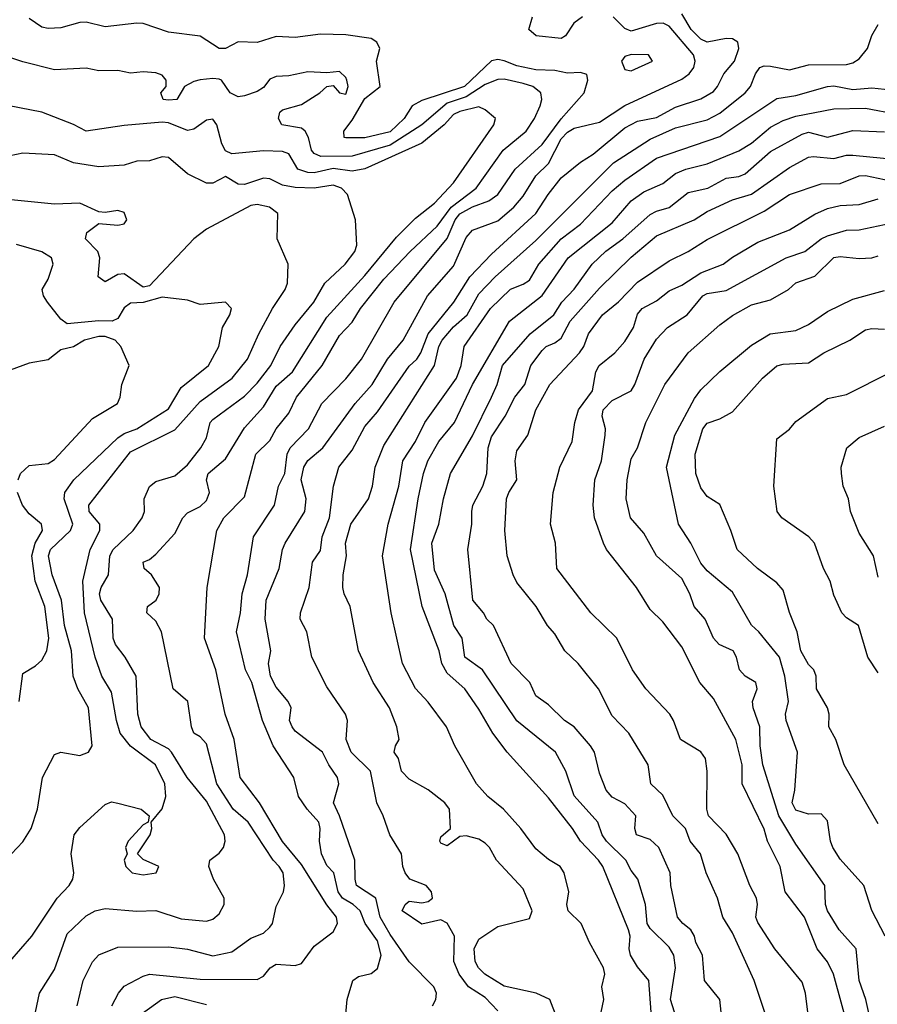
# Model space of a CAD drawing. Header units: metres. Extents: x -46681 to -43747, y -240911 to -237677.
# Tile 135 of 256: x -46493 to -46425, y -239709 to -239632. Entities that reach past the tile are written whole.
import ezdxf

# ---------------------------------------------------------------- set-up
doc = ezdxf.new("R2010")
doc.units = ezdxf.units.M
doc.layers.add('CONTOUR_INDEX', color=1, linetype='Continuous')
doc.layers.add('CONTOUR_INTER', color=3, linetype='Continuous')

msp = doc.modelspace()

# ---------------------------------------------------------------- linework, layer by layer
at = {"layer": 'CONTOUR_INDEX'}
for points, elevation in [([(-46485.572, -239709.52), (-46485.045, -239708.52), (-46484.595, -239707.971), (-46483.095, -239707.172), (-46482.595, -239707.017), (-46478.595, -239707.406), (-46474.095, -239707.444), (-46473.595, -239707.172), (-46473.063, -239706.52), (-46472.595, -239706.22), (-46471.095, -239706.327), (-46470.595, -239706.18), (-46469.595, -239704.808), (-46468.095, -239703.676), (-46467.764, -239703.02), (-46467.844, -239702.52), (-46468.595, -239701.56), (-46470.595, -239698.378), (-46472.095, -239696.553), (-46473.916, -239693.52), (-46475.449, -239691.52), (-46475.918, -239688.52), (-46476.625, -239686.52), (-46477.35, -239683.02), (-46478.249, -239680.52), (-46478.042, -239676.52), (-46477.272, -239672.02), (-46476.722, -239671.02), (-46475.095, -239669.364), (-46474.205, -239666.02), (-46473.095, -239664.925), (-46472.595, -239664.001), (-46471.595, -239662.764), (-46470.987, -239661.52), (-46468.959, -239659.02), (-46467.595, -239656.651), (-46466.595, -239655.59), (-46465.936, -239654.52), (-46464.095, -239652.217), (-46462.026, -239650.02), (-46459.901, -239648.02), (-46458.775, -239646.52), (-46456.806, -239645.02), (-46454.694, -239642.02), (-46452.876, -239640.52), (-46452.22, -239639.52), (-46451.772, -239638.52), (-46451.639, -239638.02), (-46451.714, -239637.52), (-46452.356, -239637.02), (-46453.095, -239636.779), (-46454.595, -239636.419), (-46455.095, -239636.448), (-46456.095, -239636.842), (-46457.595, -239637.816), (-46459.095, -239638.32), (-46461.096, -239640.02), (-46463.595, -239641.625), (-46466.595, -239642.511), (-46469.081, -239642.52), (-46469.595, -239642.304), (-46469.798, -239642.02), (-46470.038, -239641.02), (-46470.309, -239640.52), (-46470.595, -239640.288), (-46472.154, -239640.02), (-46472.414, -239639.52), (-46472.312, -239639.02), (-46472.095, -239638.838), (-46470.595, -239638.434), (-46469.155, -239637.52), (-46468.595, -239637.004), (-46468.095, -239636.918), (-46467.595, -239637.52), (-46467.095, -239637.614), (-46466.909, -239637.02), (-46467.023, -239636.52), (-46467.095, -239636.289), (-46467.595, -239635.822), (-46468.595, -239635.928), (-46470.095, -239635.85), (-46471.595, -239636.156), (-46472.595, -239636.213), (-46473.095, -239636.442), (-46473.595, -239637.098), (-46474.095, -239637.39), (-46475.095, -239637.756), (-46475.595, -239637.81), (-46476.238, -239637.52), (-46476.92, -239636.52), (-46477.095, -239636.434), (-46477.595, -239636.369), (-46478.595, -239636.485), (-46479.095, -239636.614), (-46479.823, -239637.02), (-46480.434, -239638.02), (-46481.095, -239638.087), (-46481.499, -239638.02), (-46481.703, -239637.52), (-46481.275, -239637.02), (-46481.27, -239636.52), (-46481.595, -239636.12), (-46482.095, -239635.939), (-46483.095, -239635.851), (-46484.095, -239635.943), (-46485.095, -239635.735), (-46486.595, -239635.767), (-46487.595, -239635.56), (-46490.095, -239635.704), (-46492.595, -239635.052), (-46494.095, -239634.55)], 105), ([(-46446.939, -239710.02), (-46446.743, -239709.02), (-46446.897, -239708.02), (-46446.674, -239707.02), (-46446.774, -239706.52), (-46447.87, -239704.52), (-46448.525, -239703.02), (-46449.556, -239702.02), (-46449.667, -239701.52), (-46449.494, -239700.52), (-46449.86, -239699.02), (-46450.184, -239698.52), (-46451.095, -239697.989), (-46452.095, -239697.125), (-46453.293, -239695.52), (-46454.662, -239694.02), (-46455.882, -239693.02), (-46456.799, -239692.02), (-46458.493, -239689.02), (-46459.15, -239687.52), (-46460.595, -239685.579), (-46461.595, -239684.481), (-46462.629, -239682.52), (-46463.512, -239678.52), (-46464.196, -239674.02), (-46463.768, -239671.52), (-46462.911, -239668.52), (-46462.593, -239666.52), (-46461.61, -239665.02), (-46460.866, -239663.52), (-46458.372, -239660.02), (-46457.985, -239659.02), (-46457.759, -239657.52), (-46455.689, -239654.52), (-46454.095, -239652.992), (-46453.095, -239652.61), (-46452.595, -239652.278), (-46451.88, -239651.02), (-46450.095, -239649.033), (-46448.595, -239647.868), (-46446.095, -239645.245), (-46445.095, -239644.385), (-46442.595, -239642.66), (-46437.595, -239640.942), (-46433.095, -239637.958), (-46431.595, -239637.709), (-46429.095, -239637.013), (-46428.595, -239636.963), (-46427.095, -239637.246), (-46425.595, -239637.115), (-46424.095, -239637.261)], 110), ([(-46430.634, -239710.02), (-46430.837, -239708.52), (-46431.095, -239707.654), (-46433.236, -239705.02), (-46434.595, -239702.952), (-46434.754, -239702.52), (-46434.629, -239701.52), (-46434.699, -239701.02), (-46435.227, -239700.02), (-46436.167, -239697.52), (-46437.095, -239695.986), (-46438.48, -239694.52), (-46438.608, -239694.02), (-46438.582, -239691.02), (-46438.726, -239690.02), (-46439.095, -239689.495), (-46440.686, -239688.52), (-46441.238, -239687.02), (-46441.541, -239686.52), (-46443.423, -239684.52), (-46444.471, -239683.02), (-46445.719, -239680.52), (-46447.754, -239678.52), (-46450.462, -239675.02), (-46450.557, -239673.02), (-46450.954, -239671.52), (-46450.736, -239669.02), (-46450.213, -239667.02), (-46449.233, -239665.02), (-46449.034, -239663.52), (-46448.75, -239662.52), (-46447.632, -239661.02), (-46447.366, -239659.52), (-46447.11, -239659.02), (-46445.864, -239658.02), (-46445.095, -239657.108), (-46444.412, -239656.02), (-46444.095, -239654.971), (-46443.705, -239654.52), (-46442.595, -239653.902), (-46441.595, -239653.123), (-46440.595, -239652.689), (-46439.095, -239651.697), (-46437.315, -239651.02), (-46436.595, -239650.46), (-46434.595, -239649.282), (-46432.095, -239648.302), (-46430.095, -239647.072), (-46429.095, -239646.622), (-46428.095, -239646.386), (-46426.595, -239646.314), (-46425.095, -239645.87)], 115), ([(-46492.966, -239668.02), (-46492.772, -239667.52), (-46492.095, -239666.901), (-46490.595, -239666.741), (-46490.095, -239666.436), (-46487.095, -239663.2), (-46485.103, -239662.02), (-46484.9, -239661.52), (-46484.772, -239660.52), (-46484.197, -239659.02), (-46484.84, -239657.52), (-46485.289, -239657.02), (-46486.095, -239656.737), (-46486.595, -239656.72), (-46487.717, -239657.02), (-46488.595, -239657.544), (-46489.595, -239657.776), (-46490.595, -239658.57), (-46492.095, -239658.822), (-46493.595, -239659.388)], 100), ([(-46425.095, -239683.255), (-46425.919, -239682.02), (-46426.658, -239679.52), (-46427.595, -239678.919), (-46427.96, -239678.52), (-46428.595, -239677.128), (-46428.877, -239676.02), (-46429.403, -239675.02), (-46430.127, -239673.02), (-46430.567, -239672.52), (-46432.707, -239671.02), (-46433.073, -239670.52), (-46433.325, -239668.52), (-46433.095, -239664.798), (-46432.095, -239664.025), (-46431.595, -239663.422), (-46429.095, -239661.627), (-46427.595, -239661.305), (-46424.095, -239659.542)], 120), ([(-46492.886, -239685.52), (-46492.595, -239683.297), (-46491.595, -239682.704), (-46491.095, -239682.248), (-46490.689, -239681.52), (-46490.539, -239680.52), (-46490.839, -239678.02), (-46491.614, -239676.02), (-46491.882, -239674.02), (-46491.623, -239673.02), (-46491.041, -239672.02), (-46491.099, -239671.52), (-46492.095, -239670.716), (-46492.602, -239670.02), (-46493.003, -239669.02)], 100)]:
    msp.add_lwpolyline(points, dxfattribs=dict(at, elevation=elevation))
at = {"layer": 'CONTOUR_INTER'}
for points, elevation in [([(-46455.095, -239709.92), (-46456.095, -239708.852), (-46457.415, -239708.02), (-46458.166, -239707.02), (-46458.58, -239706.02), (-46458.524, -239704.02), (-46459.095, -239702.995), (-46459.595, -239702.729), (-46461.095, -239703.07), (-46462.652, -239702.02), (-46462.417, -239701.52), (-46462.095, -239701.264), (-46461.095, -239701.408), (-46460.595, -239701.283), (-46460.26, -239701.02), (-46460.346, -239700.52), (-46460.747, -239700.02), (-46462.046, -239699.52), (-46462.429, -239699.02), (-46462.614, -239698.52), (-46462.707, -239697.52), (-46463.633, -239696.02), (-46464.142, -239694.52), (-46464.658, -239693.52), (-46465.163, -239691.02), (-46466.679, -239689.52), (-46467.075, -239688.52), (-46466.978, -239687.02), (-46467.13, -239686.52), (-46468.595, -239684.366), (-46469.792, -239682.02), (-46470.185, -239680.02), (-46470.697, -239679.02), (-46470.688, -239678.52), (-46469.991, -239676.52), (-46469.721, -239674.52), (-46469.095, -239673.608), (-46468.954, -239672.52), (-46468.39, -239671.02), (-46468.068, -239668.52), (-46467.651, -239667.02), (-46466.595, -239665.696), (-46465.595, -239663.818), (-46464.595, -239662.662), (-46462.095, -239659.068), (-46461.497, -239658.52), (-46461.178, -239658.02), (-46460.593, -239656.52), (-46458.577, -239654.02), (-46457.326, -239652.02), (-46455.595, -239650.239), (-46452.095, -239647.024), (-46451.127, -239645.52), (-46450.095, -239644.207), (-46448.595, -239642.975), (-46447.595, -239642.347), (-46445.095, -239640.257), (-46444.095, -239639.736), (-46442.595, -239639.46), (-46441.095, -239638.634), (-46439.095, -239637.975), (-46438.095, -239637.407), (-46437.766, -239637.02), (-46437.265, -239636.02), (-46436.426, -239635.02), (-46436.088, -239634.02), (-46436.176, -239633.52), (-46436.595, -239633.251), (-46437.095, -239633.209), (-46438.595, -239633.512), (-46439.095, -239633.282), (-46439.85, -239632.52), (-46440.595, -239631.27)], 108), ([(-46467.174, -239711.02), (-46466.994, -239709.02), (-46466.553, -239707.52), (-46466.095, -239707.201), (-46465.095, -239706.977), (-46464.595, -239706.573), (-46464.323, -239705.52), (-46464.595, -239704.402), (-46465.562, -239703.02), (-46465.979, -239702.02), (-46466.53, -239701.52), (-46467.36, -239701.02), (-46467.712, -239700.52), (-46468.041, -239699.02), (-46468.595, -239698.451), (-46469.016, -239697.52), (-46469.186, -239696.52), (-46469.119, -239695.52), (-46469.22, -239695.02), (-46470.137, -239694.02), (-46470.823, -239693.02), (-46471.213, -239691.52), (-46472.832, -239689.02), (-46473.678, -239687.02), (-46474.513, -239684.02), (-46475.023, -239683.02), (-46475.728, -239680.02), (-46475.421, -239678.52), (-46475.29, -239677.02), (-46474.868, -239675.52), (-46474.378, -239672.52), (-46472.719, -239670.02), (-46472.416, -239668.52), (-46471.915, -239667.52), (-46471.732, -239666.02), (-46471.501, -239665.52), (-46470.048, -239664.02), (-46468.986, -239662.02), (-46467.095, -239660.075), (-46465.857, -239658.52), (-46463.29, -239654.02), (-46459.095, -239649.005), (-46458.47, -239647.52), (-46458.095, -239647.039), (-46457.095, -239646.501), (-46455.825, -239646.02), (-46455.108, -239645.52), (-46453.745, -239643.52), (-46451.595, -239641.579), (-46450.095, -239639.549), (-46448.294, -239637.52), (-46448.011, -239636.52), (-46448.095, -239636.074), (-46448.595, -239635.902), (-46449.595, -239635.954), (-46450.595, -239635.755), (-46452.095, -239635.699), (-46453.595, -239635.376), (-46454.595, -239634.978), (-46455.095, -239634.887), (-46455.595, -239634.996), (-46457.743, -239637.02), (-46461.095, -239638.116), (-46461.862, -239638.52), (-46462.487, -239639.52), (-46463.595, -239640.572), (-46465.595, -239641.064), (-46467.095, -239641.066), (-46467.224, -239641.02), (-46467.251, -239640.52), (-46466.595, -239639.662), (-46465.595, -239637.967), (-46464.384, -239637.02), (-46464.667, -239635.02), (-46464.418, -239634.02), (-46464.647, -239633.52), (-46465.095, -239633.218), (-46467.095, -239632.938), (-46469.095, -239632.873), (-46471.095, -239633.141), (-46472.595, -239633.072), (-46474.095, -239633.532), (-46475.595, -239633.479), (-46476.595, -239634), (-46477.095, -239634.004), (-46478.595, -239633.039), (-46481.095, -239632.732), (-46483.095, -239632.049), (-46483.595, -239632.008), (-46486.095, -239632.305), (-46487.595, -239631.941), (-46488.095, -239631.966), (-46489.595, -239632.38), (-46490.595, -239632.435), (-46491.095, -239632.326), (-46492.095, -239631.647)], 106), ([(-46460.269, -239709.52), (-46459.993, -239709.02), (-46459.957, -239708.52), (-46460.167, -239708.02), (-46462.095, -239706.056), (-46463.595, -239703.904), (-46464.4, -239702.52), (-46464.744, -239701.02), (-46466.245, -239700.02), (-46466.359, -239699.52), (-46466.376, -239698.02), (-46467.607, -239694.52), (-46468.081, -239693.52), (-46467.657, -239692.02), (-46467.76, -239691.52), (-46468.448, -239690.52), (-46468.934, -239689.52), (-46471.095, -239687.843), (-46471.322, -239687.52), (-46471.552, -239687.02), (-46471.409, -239686.02), (-46471.649, -239685.52), (-46472.595, -239684.374), (-46473.046, -239683.52), (-46473.189, -239682.52), (-46473.011, -239681.52), (-46473.459, -239679.02), (-46473.381, -239677.52), (-46472.355, -239675.02), (-46472.098, -239673.52), (-46471.884, -239673.02), (-46470.345, -239670.52), (-46470.222, -239669.52), (-46470.616, -239668.02), (-46470.419, -239667.02), (-46470.095, -239666.505), (-46468.924, -239665.52), (-46466.359, -239662.02), (-46465.021, -239660.52), (-46463.818, -239658.52), (-46462.575, -239657.02), (-46460.663, -239653.52), (-46458.595, -239651.184), (-46457.595, -239648.908), (-46457.095, -239648.35), (-46455.095, -239647.596), (-46453.83, -239646.52), (-46453.095, -239645.65), (-46452.095, -239644.057), (-46451.095, -239643.088), (-46450.095, -239641.123), (-46449.595, -239640.599), (-46449.095, -239640.305), (-46447.095, -239639.812), (-46445.095, -239638.512), (-46440.595, -239636.434), (-46440.008, -239636.02), (-46439.644, -239635.52), (-46439.53, -239635.02), (-46439.674, -239634.52), (-46441.595, -239632.247), (-46442.047, -239632.02), (-46442.595, -239632.029), (-46444.595, -239632.631), (-46445.095, -239632.427), (-46446.011, -239631.52)], 107), ([(-46448.437, -239631.52), (-46449.109, -239632.02), (-46449.755, -239633.02), (-46450.095, -239633.234), (-46452.068, -239633.02), (-46452.657, -239632.52), (-46452.38, -239631.52)], 107), ([(-46450.423, -239710.52), (-46451.013, -239709.02), (-46452.077, -239708.52), (-46454.595, -239707.961), (-46456.124, -239707.02), (-46456.618, -239706.52), (-46456.9, -239706.02), (-46456.96, -239705.02), (-46456.595, -239704.248), (-46455.095, -239703.255), (-46452.595, -239702.624), (-46452.404, -239702.02), (-46453.095, -239700.299), (-46455.202, -239698.02), (-46455.766, -239697.02), (-46456.095, -239696.696), (-46456.595, -239696.371), (-46457.595, -239696.117), (-46458.095, -239696.168), (-46459.095, -239696.897), (-46459.595, -239696.693), (-46459.682, -239696.52), (-46459.595, -239696.202), (-46458.841, -239695.52), (-46458.931, -239694.02), (-46459.293, -239693.52), (-46460.595, -239692.486), (-46462.095, -239691.651), (-46462.715, -239691.02), (-46462.948, -239690.02), (-46463.281, -239689.52), (-46463.183, -239689.02), (-46462.897, -239688.52), (-46463.063, -239687.52), (-46463.643, -239686.02), (-46464.937, -239684.02), (-46466.105, -239681.52), (-46466.749, -239678.02), (-46467.238, -239677.02), (-46467.344, -239676.52), (-46467.314, -239675.52), (-46467.034, -239674.02), (-46467.126, -239673.02), (-46466.717, -239671.52), (-46465.301, -239669.52), (-46464.985, -239668.52), (-46464.781, -239667.02), (-46464.095, -239665.326), (-46460.094, -239659.02), (-46459.76, -239657.52), (-46459.495, -239657.02), (-46458.595, -239655.973), (-46457.528, -239655.02), (-46456.595, -239653.353), (-46455.318, -239652.02), (-46452.095, -239649.161), (-46445.976, -239643.02), (-46443.095, -239641.155), (-46441.095, -239640.275), (-46438.595, -239639.636), (-46437.595, -239639.122), (-46435.581, -239637.52), (-46435.163, -239637.02), (-46434.786, -239636.02), (-46434.423, -239635.52), (-46434.095, -239635.39), (-46433.595, -239635.412), (-46432.095, -239635.69), (-46430.595, -239635.306), (-46427.595, -239635.272), (-46427.095, -239635.138), (-46426.595, -239634.816), (-46425.931, -239634.02), (-46425.595, -239632.979), (-46425.095, -239632.113)], 109), ([(-46444.595, -239634.477), (-46445.095, -239634.651), (-46445.337, -239635.02), (-46445.095, -239635.669), (-46444.595, -239635.784), (-46442.911, -239635.02), (-46443.204, -239634.52), (-46444.595, -239634.477)], 106), ([(-46488.293, -239709.52), (-46487.837, -239707.52), (-46487.095, -239706.056), (-46486.595, -239705.494), (-46485.095, -239704.904), (-46481.095, -239704.872), (-46479.595, -239705.047), (-46477.595, -239705.565), (-46476.095, -239705.26), (-46474.595, -239704.184), (-46473.595, -239703.78), (-46473.095, -239703.323), (-46472.885, -239703.02), (-46472.595, -239701.689), (-46472.012, -239700.52), (-46471.945, -239700.02), (-46472.043, -239699.02), (-46472.367, -239698.52), (-46472.827, -239698.02), (-46474.803, -239695.02), (-46475.985, -239694.02), (-46477.266, -239692.02), (-46478.095, -239688.857), (-46478.595, -239688.297), (-46479.095, -239688.025), (-46479.285, -239687.52), (-46479.569, -239685.52), (-46480.73, -239684.52), (-46481.636, -239680.02), (-46482.095, -239679.168), (-46482.804, -239678.52), (-46482.754, -239678.02), (-46482.07, -239677.52), (-46481.821, -239677.02), (-46481.796, -239676.52), (-46482.425, -239675.52), (-46483.022, -239675.02), (-46483.096, -239674.52), (-46482.595, -239674.325), (-46482.095, -239673.903), (-46480.595, -239672.261), (-46479.954, -239671.02), (-46479.595, -239670.628), (-46478.595, -239670.138), (-46478.095, -239669.649), (-46477.854, -239669.02), (-46478.101, -239668.02), (-46477.961, -239667.52), (-46476.595, -239666.363), (-46475.095, -239663.93), (-46473.595, -239662.286), (-46472.595, -239660.636), (-46471.315, -239659.52), (-46468.595, -239655.206), (-46465.595, -239651.909), (-46463.095, -239648.892), (-46461.595, -239647.386), (-46460.095, -239646.218), (-46458.595, -239644.615), (-46455.426, -239640.02), (-46455.3, -239639.52), (-46456.095, -239638.835), (-46456.595, -239638.621), (-46458.095, -239638.97), (-46458.595, -239639.227), (-46459.347, -239640.02), (-46461.095, -239641.486), (-46465.595, -239643.505), (-46466.595, -239643.696), (-46468.095, -239643.487), (-46469.595, -239643.806), (-46470.095, -239643.794), (-46470.879, -239643.52), (-46471.595, -239642.329), (-46472.095, -239642.137), (-46473.595, -239642.089), (-46476.095, -239642.316), (-46476.595, -239642.083), (-46476.885, -239641.52), (-46477.284, -239640.02), (-46477.595, -239639.593), (-46478.095, -239639.663), (-46479.095, -239640.37), (-46479.595, -239640.482), (-46481.095, -239639.878), (-46481.595, -239639.825), (-46484.595, -239640.073), (-46487.595, -239640.533), (-46488.595, -239640), (-46491.095, -239639.021), (-46495.595, -239638.159)], 104), ([(-46443.003, -239710.02), (-46443.203, -239707.52), (-46444.095, -239706.44), (-46444.63, -239705.52), (-46444.737, -239705.02), (-46444.654, -239704.02), (-46444.797, -239703.52), (-46446.823, -239698.52), (-46447.155, -239698.02), (-46448.588, -239696.52), (-46449.216, -239695.52), (-46451.095, -239693.109), (-46454.376, -239689.52), (-46455.489, -239688.02), (-46456.595, -239686.116), (-46457.717, -239684.52), (-46459.095, -239683.271), (-46459.528, -239682.52), (-46459.737, -239681.52), (-46461.088, -239678.02), (-46462.009, -239673.52), (-46461.402, -239669.52), (-46460.975, -239667.52), (-46460.629, -239666.52), (-46459.767, -239665.02), (-46458.531, -239663.52), (-46457.095, -239660.503), (-46454.187, -239655.52), (-46451.595, -239653.496), (-46449.545, -239650.52), (-46446.095, -239647.769), (-46444.595, -239646.015), (-46443.595, -239645.308), (-46442.095, -239644.656), (-46441.095, -239643.875), (-46440.27, -239643.52), (-46438.595, -239643.12), (-46436.095, -239642.073), (-46435.095, -239641.471), (-46433.595, -239640.226), (-46432.595, -239639.684), (-46431.595, -239639.358), (-46428.595, -239638.757), (-46426.095, -239638.723), (-46423.595, -239639.192)], 111), ([(-46441.014, -239710.52), (-46441.487, -239709.02), (-46441.082, -239706.52), (-46441.215, -239705.52), (-46441.595, -239704.888), (-46443.095, -239703.421), (-46443.334, -239703.02), (-46443.453, -239701.52), (-46444.047, -239699.52), (-46444.595, -239698.844), (-46445.008, -239698.02), (-46446.543, -239696.52), (-46446.875, -239696.02), (-46447.22, -239695.02), (-46449.095, -239692.957), (-46449.74, -239691.02), (-46450.542, -239689.52), (-46453.595, -239687.045), (-46456.313, -239683.02), (-46457.721, -239682.02), (-46457.93, -239680.52), (-46458.584, -239679.52), (-46459.265, -239677.02), (-46460.095, -239675.144), (-46460.318, -239673.02), (-46459.752, -239671.52), (-46459.395, -239669.52), (-46458.848, -239667.52), (-46457.095, -239664.561), (-46455.604, -239661.52), (-46455.163, -239660.52), (-46454.736, -239659.02), (-46452.549, -239656.52), (-46450.687, -239655.02), (-46450.055, -239654.02), (-46449.095, -239652.992), (-46447.663, -239651.02), (-46446.595, -239650.001), (-46445.253, -239649.02), (-46443.095, -239647.114), (-46442.595, -239646.84), (-46441.595, -239646.551), (-46440.095, -239645.375), (-46438.547, -239645.02), (-46437.095, -239644.24), (-46436.095, -239644.094), (-46435.595, -239643.892), (-46433.595, -239642.128), (-46431.095, -239640.767), (-46430.595, -239640.62), (-46429.095, -239641.006), (-46427.095, -239640.491), (-46424.595, -239640.572)], 112), ([(-46491.595, -239710.012), (-46491.277, -239708.52), (-46490.095, -239706.653), (-46489.095, -239703.85), (-46487.595, -239702.42), (-46486.866, -239702.02), (-46486.095, -239701.83), (-46483.595, -239702.044), (-46482.095, -239701.989), (-46480.095, -239702.66), (-46478.095, -239702.852), (-46477.595, -239702.671), (-46477.095, -239702.274), (-46476.706, -239701.52), (-46476.709, -239701.02), (-46477.551, -239699.52), (-46477.903, -239698.52), (-46477.837, -239698.02), (-46477.095, -239697.468), (-46476.751, -239697.02), (-46476.614, -239696.52), (-46476.685, -239696.02), (-46478.095, -239693.385), (-46479.615, -239691.52), (-46480.857, -239689.52), (-46481.095, -239689.247), (-46482.49, -239688.52), (-46483.26, -239687.52), (-46483.51, -239686.52), (-46483.649, -239683.52), (-46484.497, -239682.02), (-46485.273, -239681.02), (-46485.456, -239680.52), (-46485.5, -239679.02), (-46486.417, -239677.52), (-46486.53, -239677.02), (-46486.405, -239676.52), (-46485.813, -239675.52), (-46485.73, -239674.02), (-46485.46, -239673.52), (-46483.888, -239672.02), (-46483.18, -239671.02), (-46482.975, -239670.52), (-46483.012, -239669.52), (-46482.595, -239668.55), (-46482.095, -239668.157), (-46480.595, -239667.728), (-46479.595, -239666.857), (-46478.527, -239665.52), (-46478.095, -239664.723), (-46477.799, -239663.52), (-46477.595, -239663.26), (-46475.095, -239661.428), (-46474.095, -239660.394), (-46473.006, -239659.02), (-46472.272, -239657.52), (-46471.095, -239655.795), (-46469.629, -239654.02), (-46468.754, -239652.52), (-46467.161, -239651.02), (-46466.38, -239650.02), (-46466.221, -239649.52), (-46466.346, -239647.52), (-46466.98, -239645.52), (-46467.428, -239645.02), (-46468.095, -239644.802), (-46469.595, -239645.018), (-46471.095, -239644.973), (-46472.095, -239644.78), (-46473.095, -239644.3), (-46473.595, -239644.244), (-46475.095, -239644.733), (-46475.595, -239644.703), (-46476.595, -239644.108), (-46477.595, -239644.645), (-46478.095, -239644.637), (-46479.595, -239643.904), (-46481.095, -239642.599), (-46481.595, -239642.565), (-46482.595, -239642.873), (-46483.595, -239642.895), (-46484.595, -239643.215), (-46486.595, -239643.338), (-46488.595, -239643.023), (-46490.095, -239642.389), (-46492.595, -239642.268), (-46493.595, -239642.482)], 103), ([(-46437.495, -239710.02), (-46437.595, -239709.016), (-46438.791, -239707.52), (-46438.943, -239705.52), (-46439.475, -239704.52), (-46439.59, -239704.02), (-46439.881, -239703.52), (-46440.519, -239703.02), (-46440.919, -239702.52), (-46441.453, -239700.02), (-46441.51, -239699.02), (-46442.396, -239697.02), (-46443.095, -239696.4), (-46444.171, -239696.02), (-46444.283, -239695.52), (-46444.219, -239694.52), (-46445.095, -239693.595), (-46446.095, -239693.058), (-46446.564, -239692.52), (-46447.095, -239691.177), (-46447.48, -239689.52), (-46447.787, -239689.02), (-46449.077, -239687.52), (-46449.841, -239687.02), (-46451.095, -239685.789), (-46452.095, -239685.073), (-46452.574, -239684.02), (-46454.048, -239682.52), (-46455.46, -239679.52), (-46455.974, -239679.02), (-46456.228, -239678.52), (-46457.072, -239677.52), (-46457.473, -239673.52), (-46457.168, -239671.52), (-46457.148, -239670.52), (-46457.071, -239670.02), (-46456.298, -239668.52), (-46455.964, -239667.52), (-46455.874, -239665.52), (-46455.595, -239664.647), (-46454.526, -239663.02), (-46453.755, -239661.52), (-46452.977, -239660.52), (-46452.496, -239659.02), (-46451.595, -239657.824), (-46451.285, -239657.52), (-46450.595, -239657.236), (-46450.095, -239656.866), (-46449.398, -239655.52), (-46447.095, -239652.923), (-46444.595, -239650.459), (-46442.595, -239648.782), (-46439.601, -239647.52), (-46438.595, -239646.856), (-46436.595, -239645.95), (-46435.095, -239645.508), (-46432.095, -239643.409), (-46430.595, -239642.592), (-46430.186, -239642.52), (-46428.595, -239642.692), (-46427.595, -239642.435), (-46427.095, -239642.434), (-46423.595, -239642.757)], 113), ([(-46433.874, -239710.52), (-46434.867, -239707.52), (-46436.595, -239703.759), (-46437.362, -239702.52), (-46437.766, -239701.02), (-46438.679, -239699.02), (-46439.113, -239697.52), (-46439.916, -239696.52), (-46440.303, -239695.52), (-46441.292, -239694.52), (-46442.095, -239692.904), (-46443.031, -239692.02), (-46443.247, -239690.52), (-46444.77, -239688.02), (-46446.095, -239686.655), (-46447.157, -239684.52), (-46448.761, -239682.52), (-46449.813, -239681.52), (-46450.595, -239680.186), (-46451.196, -239679.52), (-46452.089, -239678.02), (-46453.595, -239676.129), (-46453.899, -239675.52), (-46454.361, -239674.02), (-46454.552, -239672.02), (-46454.423, -239669.52), (-46454.245, -239669.02), (-46453.615, -239668.02), (-46453.734, -239666.52), (-46453.595, -239665.744), (-46452.728, -239664.52), (-46452.098, -239662.52), (-46450.99, -239660.52), (-46448.668, -239658.02), (-46448.323, -239657.52), (-46447.944, -239656.52), (-46446.834, -239655.02), (-46445.595, -239653.98), (-46444.095, -239652.432), (-46441.595, -239650.76), (-46440.095, -239650.033), (-46438.595, -239649.066), (-46434.095, -239646.851), (-46432.094, -239645.52), (-46429.595, -239644.693), (-46428.095, -239644.666), (-46426.595, -239644.041), (-46426.095, -239644.028), (-46424.095, -239644.438)], 114), ([(-46493.61, -239706.02), (-46491.879, -239704.02), (-46489.884, -239701.02), (-46488.94, -239700.02), (-46488.65, -239699.52), (-46488.573, -239699.02), (-46488.777, -239697.52), (-46488.543, -239696.02), (-46488.095, -239695.448), (-46486.095, -239693.638), (-46485.595, -239693.427), (-46485.095, -239693.539), (-46483.26, -239694.02), (-46482.623, -239694.52), (-46482.704, -239695.02), (-46483.095, -239695.244), (-46484.274, -239696.52), (-46484.495, -239697.02), (-46484.355, -239697.52), (-46484.581, -239698.02), (-46484.469, -239698.52), (-46483.964, -239699.02), (-46483.095, -239699.183), (-46482.062, -239699.02), (-46481.865, -239698.52), (-46483.095, -239697.979), (-46483.532, -239697.52), (-46482.526, -239696.02), (-46482.404, -239695.52), (-46482.454, -239695.02), (-46481.595, -239693.971), (-46481.307, -239693.02), (-46481.389, -239692.02), (-46482.125, -239690.52), (-46484.095, -239689.049), (-46484.899, -239688.02), (-46485.195, -239687.02), (-46485.595, -239684.771), (-46486.362, -239683.52), (-46486.871, -239682.02), (-46487.706, -239678.52), (-46487.839, -239676.02), (-46487.281, -239673.52), (-46486.498, -239672.02), (-46486.517, -239671.52), (-46487.34, -239670.52), (-46487.378, -239670.02), (-46484.095, -239665.831), (-46480.595, -239664.094), (-46478.595, -239661.866), (-46476.074, -239660.02), (-46474.845, -239658.52), (-46473.972, -239656.52), (-46472.883, -239654.52), (-46471.887, -239653.02), (-46471.7, -239652.52), (-46471.64, -239651.02), (-46472.528, -239649.02), (-46472.471, -239647.02), (-46473.121, -239646.52), (-46474.095, -239646.312), (-46474.595, -239646.394), (-46478.095, -239648.258), (-46479.079, -239649.02), (-46482.595, -239652.717), (-46483.095, -239652.843), (-46484.595, -239651.774), (-46485.095, -239651.841), (-46486.095, -239652.403), (-46486.652, -239652.02), (-46486.515, -239650.52), (-46486.678, -239650.02), (-46487.647, -239649.02), (-46487.535, -239648.52), (-46486.595, -239647.822), (-46485.095, -239647.947), (-46484.595, -239647.838), (-46484.369, -239647.52), (-46484.595, -239646.95), (-46485.095, -239646.779), (-46486.095, -239646.94), (-46486.595, -239646.889), (-46488.095, -239646.215), (-46490.095, -239646.289), (-46494.595, -239645.834)], 102), ([(-46427.26, -239712.02), (-46428.611, -239707.02), (-46429.095, -239706.061), (-46429.897, -239705.02), (-46430.916, -239702.52), (-46432.44, -239700.52), (-46432.832, -239698.52), (-46433.822, -239696.52), (-46434.095, -239695.578), (-46435.82, -239692.02), (-46435.817, -239690.52), (-46436.334, -239688.52), (-46438.095, -239685.268), (-46439.179, -239684.02), (-46440.595, -239681.209), (-46442.095, -239679.243), (-46443.095, -239678.269), (-46444.169, -239676.52), (-46446.542, -239673.52), (-46446.768, -239673.02), (-46447.467, -239671.02), (-46447.571, -239670.02), (-46447.451, -239668.02), (-46446.921, -239666.52), (-46446.649, -239664.52), (-46446.614, -239664.02), (-46446.87, -239663.02), (-46446.789, -239662.52), (-46446.095, -239661.767), (-46444.595, -239661.001), (-46444.295, -239660.52), (-46443.55, -239658.52), (-46442.595, -239656.924), (-46441.72, -239656.02), (-46440.173, -239655.02), (-46438.917, -239653.52), (-46438.595, -239653.343), (-46437.095, -239653.087), (-46432.366, -239650.52), (-46430.871, -239650.02), (-46429.595, -239649.018), (-46429.095, -239648.793), (-46427.595, -239648.328), (-46426.595, -239648.307), (-46423.595, -239647.679)], 116), ([(-46493.481, -239697.52), (-46492.595, -239696.581), (-46491.919, -239695.52), (-46491.427, -239694.02), (-46491.038, -239691.52), (-46490.095, -239689.704), (-46489.595, -239689.523), (-46488.095, -239689.767), (-46487.396, -239689.52), (-46487.104, -239689.02), (-46487.406, -239686.02), (-46488.237, -239684.52), (-46488.602, -239683.52), (-46488.736, -239681.52), (-46489.296, -239679.52), (-46489.53, -239677.52), (-46490.277, -239675.52), (-46490.567, -239674.02), (-46490.412, -239673.52), (-46488.815, -239672.02), (-46488.651, -239671.52), (-46489.335, -239669.52), (-46489.269, -239669.02), (-46488.572, -239668.02), (-46485.095, -239664.717), (-46484.595, -239664.389), (-46483.595, -239664.005), (-46481.095, -239662.443), (-46480.095, -239660.76), (-46477.939, -239659.02), (-46477.121, -239657.52), (-46476.818, -239656.02), (-46476.251, -239655.02), (-46476.133, -239654.52), (-46476.595, -239654.01), (-46478.595, -239654.192), (-46479.595, -239653.853), (-46481.595, -239653.634), (-46483.095, -239654.046), (-46484.095, -239654.105), (-46484.595, -239654.457), (-46485.095, -239655.319), (-46485.535, -239655.52), (-46486.595, -239655.501), (-46489.095, -239655.74), (-46489.595, -239655.354), (-46490.626, -239654.02), (-46490.944, -239653.52), (-46491.071, -239653.02), (-46490.595, -239652.193), (-46490.179, -239651.02), (-46490.314, -239650.52), (-46491.095, -239650.042), (-46493.095, -239649.469)], 101), ([(-46425.506, -239711.52), (-46426.079, -239709.02), (-46426.595, -239707.531), (-46426.822, -239705.02), (-46428.164, -239703.52), (-46429.095, -239702.039), (-46429.247, -239701.52), (-46429.308, -239700.02), (-46431.595, -239696.755), (-46432.929, -239694.52), (-46434.206, -239690.52), (-46434.399, -239689.02), (-46434.419, -239687.52), (-46434.97, -239686.02), (-46435.001, -239685.52), (-46434.651, -239684.52), (-46434.747, -239684.02), (-46435.595, -239683.504), (-46436.042, -239683.02), (-46436.285, -239682.02), (-46436.536, -239681.52), (-46437.641, -239681.02), (-46438.095, -239680.531), (-46438.743, -239679.02), (-46439.617, -239678.02), (-46439.952, -239677.02), (-46440.595, -239675.825), (-46442.577, -239674.02), (-46443.595, -239672.233), (-46444.634, -239671.02), (-46444.975, -239669.52), (-46444.888, -239668.02), (-46444.595, -239666.375), (-46444.076, -239665.52), (-46443.415, -239663.52), (-46441.924, -239660.52), (-46440.094, -239658.02), (-46437.595, -239655.796), (-46436.595, -239655.062), (-46435.095, -239654.239), (-46433.595, -239653.829), (-46432.161, -239653.02), (-46431.595, -239652.501), (-46430.095, -239651.963), (-46428.595, -239650.499), (-46428.095, -239650.41), (-46426.595, -239650.575), (-46425.595, -239650.534), (-46425.095, -239650.362)], 117), ([(-46424.535, -239704.02), (-46425.595, -239702.012), (-46426.223, -239700.02), (-46428.095, -239697.943), (-46428.665, -239697.02), (-46428.857, -239696.52), (-46429.095, -239694.931), (-46429.595, -239694.382), (-46430.595, -239694.402), (-46431.595, -239694.079), (-46431.879, -239693.52), (-46431.683, -239692.52), (-46431.465, -239689.52), (-46432.362, -239687.02), (-46432.416, -239686.52), (-46432.175, -239685.52), (-46432.447, -239683.52), (-46432.892, -239682.02), (-46434.499, -239680.02), (-46435.095, -239679.497), (-46436.595, -239676.886), (-46438.595, -239675.215), (-46439.095, -239674.595), (-46439.874, -239673.02), (-46440.851, -239671.52), (-46441.799, -239667.02), (-46441.146, -239664.52), (-46439.595, -239661.627), (-46439.095, -239660.94), (-46437.595, -239659.476), (-46435.095, -239657.422), (-46433.614, -239656.52), (-46431.595, -239656.245), (-46430.595, -239655.78), (-46429.095, -239654.755), (-46427.095, -239653.774), (-46424.595, -239653.085)], 118), ([(-46425.095, -239695.157), (-46427.79, -239690.52), (-46428.43, -239688.52), (-46428.985, -239687.52), (-46428.964, -239686.52), (-46429.104, -239686.02), (-46429.959, -239684.52), (-46429.987, -239683.52), (-46430.183, -239683.02), (-46430.595, -239682.603), (-46431.186, -239681.52), (-46431.477, -239680.02), (-46432.095, -239678.486), (-46432.595, -239676.722), (-46433.095, -239676.146), (-46434.618, -239675.02), (-46436.224, -239673.52), (-46436.716, -239672.02), (-46437.595, -239669.974), (-46438.595, -239669.359), (-46439.095, -239668.665), (-46439.485, -239667.52), (-46439.539, -239666.02), (-46438.935, -239664.02), (-46438.595, -239663.556), (-46437.595, -239663.212), (-46436.595, -239662.67), (-46434.209, -239660.02), (-46433.095, -239659.039), (-46432.595, -239658.903), (-46430.595, -239658.816), (-46429.389, -239658.02), (-46427.329, -239657.02), (-46426.095, -239656.207), (-46425.595, -239656.094), (-46424.595, -239656.145)], 119), ([(-46425.095, -239675.72), (-46425.47, -239674.02), (-46426.595, -239672.225), (-46427.282, -239670.52), (-46427.43, -239669.52), (-46427.846, -239668.52), (-46427.992, -239667.52), (-46428.014, -239667.02), (-46427.577, -239665.52), (-46426.595, -239664.686), (-46424.595, -239663.796)], 121), ([(-46483.728, -239710.52), (-46481.65, -239709.02), (-46480.595, -239708.773), (-46478.095, -239709.405)], 106)]:
    msp.add_lwpolyline(points, dxfattribs=dict(at, elevation=elevation))

doc.saveas('drawing.dxf')
